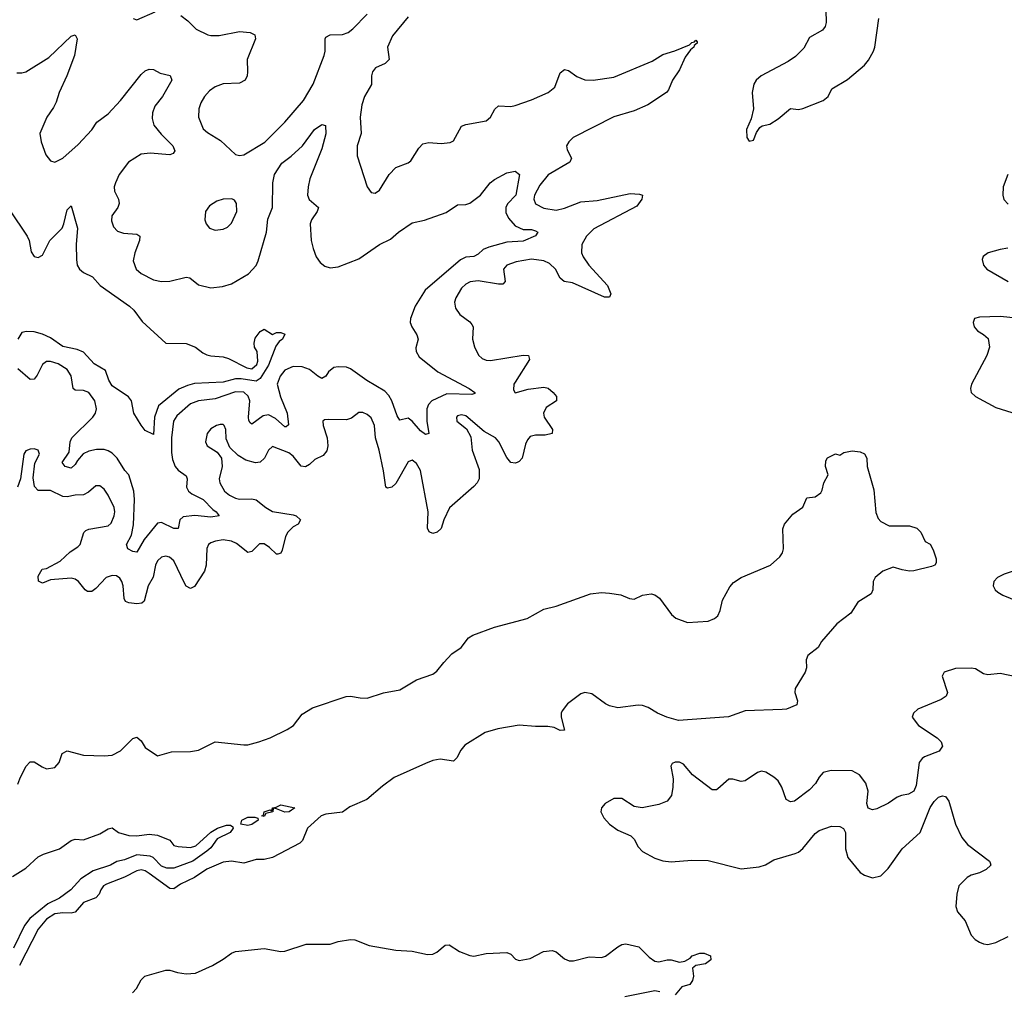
# Model space of a CAD drawing. Header units: inches. Extents: x 2001573 to 2220545, y 644482 to 846830.
# Tile 45 of 256: x 2031540 to 2036331, y 680877 to 685603. Entities that reach past the tile are written whole.
import ezdxf

# ---------------------------------------------------------------- set-up
doc = ezdxf.new("R2010")
doc.units = ezdxf.units.IN
doc.header["$MEASUREMENT"] = 0
doc.layers.add('C0638', color=7, linetype='Continuous')

msp = doc.modelspace()

# ---------------------------------------------------------------- linework, layer by layer
at = {"layer": 'C0638', "color": 5}
for points, elevation in [([(2035463.2, 685650), (2035464.7, 685590), (2035459.6, 685570), (2035446.9, 685553.1), (2035383.1, 685516.9), (2035355.1, 685465), (2035314.8, 685425.2), (2035279.4, 685400.6), (2035148.5, 685330), (2035123.1, 685310), (2035111.8, 685290), (2035104, 685250), (2035110.4, 685169.6), (2035098.4, 685121.6), (2035076, 685070), (2035078, 685030), (2035090, 685012), (2035110, 685018), (2035125.2, 685054.8), (2035140.9, 685079.1), (2035152.9, 685087.1), (2035190, 685094.8), (2035230, 685120.7), (2035290, 685170.7), (2035330, 685166.8), (2035350, 685170.7), (2035450, 685210.3), (2035473.6, 685230), (2035492.1, 685267.9), (2035567.9, 685312.1), (2035650, 685382), (2035670, 685407.3), (2035695.1, 685450), (2035701.6, 685470), (2035719.7, 685610)], 320), ([(2033430, 685617.4), (2033354.3, 685525.7), (2033328.7, 685470), (2033337.2, 685410), (2033318.4, 685390), (2033271.5, 685370), (2033256.6, 685350), (2033250.9, 685330), (2033251.3, 685288.7), (2033216.8, 685230), (2033205.3, 685190), (2033195.7, 685130), (2033201.2, 685050), (2033182.4, 684990), (2033181.1, 684941.1), (2033230.3, 684790.4), (2033250, 684762.8), (2033270, 684759.1), (2033290, 684773.4), (2033336.9, 684850), (2033370, 684884.9), (2033430, 684907), (2033443.3, 684916.7), (2033482.2, 684977.8), (2033501, 684999), (2033530, 685006.7), (2033590, 685002), (2033634.1, 685005.8), (2033650, 685013.4), (2033690, 685084.9), (2033710, 685093.1), (2033810, 685111.3), (2033830, 685128.9), (2033851.2, 685168.8), (2033870, 685185), (2033930, 685181.7), (2033950, 685185.7), (2034030, 685213.2), (2034111.5, 685250), (2034144.1, 685275.9), (2034170, 685344.4), (2034190, 685360.8), (2034210, 685355.9), (2034250, 685327.2), (2034290, 685311.1), (2034330, 685309.4), (2034430, 685323.6), (2034617.7, 685402.3), (2034670, 685434.9), (2034727.9, 685452.1), (2034798.3, 685481.7), (2034810, 685492.7), (2034823.7, 685496.3), (2034830, 685504.7), (2034836.3, 685496.3), (2034836.3, 685490), (2034821.3, 685478.7), (2034819.3, 685470), (2034803.8, 685456.2), (2034778.7, 685421.3), (2034750, 685359.2), (2034716.8, 685310), (2034697.3, 685262.7), (2034687.4, 685250), (2034596.1, 685190), (2034530, 685159.9), (2034430, 685131.7), (2034233.2, 685030), (2034211.6, 685010), (2034200.9, 684990), (2034202.9, 684970), (2034224.7, 684930), (2034217.3, 684910), (2034111.1, 684848.9), (2034070, 684799.3), (2034044.2, 684750), (2034041.3, 684730), (2034050, 684707.2), (2034090, 684686.4), (2034150, 684677.2), (2034190, 684686.6), (2034270, 684717.4), (2034350, 684724.4), (2034510, 684757.2), (2034555.2, 684755.2), (2034570.3, 684750.3), (2034567, 684730), (2034543.2, 684696.8), (2034334, 684586), (2034298.4, 684550), (2034274.6, 684510), (2034273.5, 684470), (2034281.8, 684450), (2034309.3, 684409.3), (2034399.4, 684310), (2034416.5, 684270), (2034410, 684254), (2034386.1, 684253.9), (2034230, 684322.8), (2034189.4, 684329.4), (2034170, 684345.3), (2034146.6, 684390), (2034117.3, 684417.3), (2034090, 684430.4), (2034030, 684438.5), (2033954.8, 684425.2), (2033910, 684409.8), (2033894.2, 684390), (2033902.3, 684330), (2033890, 684317.1), (2033870, 684316.5), (2033770, 684332.4), (2033732.2, 684327.8), (2033710, 684316.3), (2033690, 684297.1), (2033661.5, 684250), (2033654.7, 684230), (2033659.7, 684199.7), (2033681.3, 684170), (2033730, 684134), (2033740.2, 684120.2), (2033745.5, 684110), (2033743.2, 684050), (2033752, 684012), (2033771.6, 683971.6), (2033790, 683954.7), (2033810, 683946.7), (2033830, 683945.5), (2033990, 683972.1), (2034016.3, 683970), (2034020.2, 683950), (2033950, 683840.9), (2033944.6, 683830), (2033943.1, 683803.1), (2033950, 683788.8), (2034014.2, 683805.8), (2034090, 683815.6), (2034111.6, 683811.6), (2034134.9, 683790), (2034152, 683770), (2034152, 683750), (2034102.3, 683717.7), (2034088, 683690), (2034091.8, 683670), (2034132, 683610), (2034130.3, 683590), (2034097.3, 683582.7), (2034050, 683582.5), (2034024.2, 683575.8), (2034010, 683559.6), (2034000.9, 683539.1), (2033985.5, 683470), (2033970, 683453.5), (2033960.7, 683450), (2033950, 683446.6), (2033930, 683449.7), (2033910, 683473), (2033870.7, 683550), (2033854.8, 683570), (2033799.8, 683599.8), (2033710, 683676.4), (2033690, 683682), (2033670, 683675.6), (2033664.9, 683670), (2033666.7, 683650), (2033713.3, 683613.3), (2033734.7, 683574.7), (2033740.9, 683510), (2033775.6, 683415.6), (2033775.8, 683370), (2033765.8, 683350), (2033750, 683333.3), (2033631.6, 683228.4), (2033603.2, 683170), (2033591.3, 683128.7), (2033571.8, 683110), (2033550, 683104.4), (2033531.8, 683111.9), (2033524.2, 683130), (2033528.1, 683210), (2033489.5, 683410.5), (2033470, 683444.2), (2033450, 683460.5), (2033430, 683453), (2033370, 683347.7), (2033350, 683329.8), (2033330, 683323.9), (2033321.3, 683330), (2033310.5, 683409.5), (2033288.8, 683510), (2033270.9, 683570), (2033266.3, 683630), (2033250, 683666.3), (2033230, 683683.5), (2033210, 683693), (2033190, 683693.3), (2033154.5, 683665.5), (2033130, 683657.3), (2033040.7, 683659.3), (2033023.6, 683656.4), (2033015.5, 683650), (2033016, 683630), (2033035.9, 683570), (2033038.4, 683530), (2033034.3, 683505.7), (2033016.7, 683483.3), (2032976.3, 683463.7), (2032950, 683439.9), (2032930, 683428.7), (2032910, 683431.4), (2032870, 683480.7), (2032850, 683496.5), (2032770, 683527.2), (2032750.1, 683509.9), (2032730.8, 683470), (2032710, 683451.2), (2032687.5, 683447.5), (2032640.6, 683460.6), (2032603.1, 683483.1), (2032562.3, 683522.3), (2032544.5, 683564.5), (2032542.3, 683610), (2032535.1, 683630), (2032530, 683634.3), (2032514.8, 683634.7), (2032497.3, 683630), (2032470, 683612.6), (2032451.8, 683590), (2032443.6, 683550), (2032452.2, 683530), (2032499.8, 683499.8), (2032522.4, 683470), (2032524.3, 683430), (2032510.2, 683370), (2032512.9, 683350), (2032536.9, 683310), (2032561.3, 683290), (2032590, 683275.9), (2032610, 683270.8), (2032670, 683272.1), (2032690, 683267.9), (2032737.3, 683230), (2032770, 683211.6), (2032870, 683195.1), (2032884.2, 683190), (2032905.7, 683170), (2032894.4, 683150), (2032870, 683135.9), (2032844.1, 683110), (2032832.6, 683090), (2032817.1, 683022.9), (2032810, 683008.3), (2032796, 683003.9), (2032790, 683002.7), (2032755.8, 683035.8), (2032730, 683053.8), (2032706.2, 683053.8), (2032670, 683016.8), (2032650, 683010.8), (2032594.6, 683054.6), (2032570, 683066.5), (2032530, 683072.4), (2032492.8, 683067.1), (2032470, 683058.8), (2032459, 683050), (2032449.5, 683030.5), (2032447.5, 682950), (2032439.3, 682920.7), (2032390, 682846.4), (2032370, 682835.6), (2032350, 682848.3), (2032341.8, 682861.8), (2032290, 682970.8), (2032269.1, 682989.1), (2032250, 682993.4), (2032230, 682988.8), (2032210, 682970.8), (2032199.8, 682950), (2032188.5, 682891.4), (2032164, 682850), (2032145.4, 682774.6), (2032134.3, 682765.7), (2032110, 682762), (2032070, 682765.9), (2032053.9, 682773.9), (2032048.5, 682788.5), (2032042.9, 682850), (2032036, 682870), (2032026.3, 682886.3), (2032010, 682897.4), (2031990, 682899.9), (2031959.6, 682890), (2031910, 682836.2), (2031890, 682821.4), (2031870, 682822.3), (2031857.6, 682830), (2031825.8, 682870), (2031810, 682881.3), (2031790, 682886.2), (2031690, 682879), (2031650, 682861.7), (2031631.4, 682871.4), (2031630, 682896), (2031649.6, 682930), (2031670, 682934), (2031736.4, 682970), (2031785, 683015), (2031821.7, 683038.3), (2031833.3, 683050), (2031852, 683108), (2031862, 683118), (2031875.6, 683124.4), (2031970, 683140.7), (2031985.4, 683154.6), (2031999.8, 683190), (2032003.1, 683210), (2031999.8, 683230), (2031969.8, 683290), (2031950, 683318.9), (2031930, 683335.6), (2031910, 683336), (2031875.1, 683304.9), (2031850, 683292.1), (2031810, 683291.2), (2031770, 683283), (2031750, 683284.6), (2031690, 683312.5), (2031630, 683313.5), (2031612.3, 683332.3), (2031604.5, 683375.5), (2031614, 683446), (2031636.2, 683490), (2031629.3, 683509.3), (2031610, 683515.1), (2031590, 683514.5), (2031570, 683506), (2031560.4, 683490), (2031542.8, 683370), (2031529.2, 683330)], 280), ([(2032092, 685610), (2032110, 685602.8), (2032198.2, 685641.8)], 280), ([(2032323.2, 685623.2), (2032358.2, 685598.2), (2032398.2, 685558.2), (2032454.8, 685530), (2032470, 685526), (2032510, 685526.5), (2032610, 685545.4), (2032661.1, 685541.1), (2032683.8, 685530), (2032687.4, 685510), (2032645.8, 685410), (2032648.2, 685350), (2032646, 685330), (2032636.5, 685310), (2032610, 685295), (2032530, 685290.7), (2032490, 685277.6), (2032462.7, 685257.3), (2032438.6, 685230), (2032421, 685199), (2032411, 685170), (2032409.5, 685129.5), (2032432.5, 685072.5), (2032454, 685054), (2032516.2, 685016.2), (2032590, 684948.5), (2032610, 684942.4), (2032630, 684946.7), (2032732, 685008), (2032830, 685104.5), (2032920.8, 685210), (2032968.2, 685290), (2033021, 685430), (2033026.1, 685450), (2033025.6, 685510), (2033030, 685519.3), (2033049.8, 685530.2), (2033110, 685532), (2033138.6, 685541.4), (2033161.2, 685558.8), (2033230, 685630.2)], 280), ([(2031524.9, 685344.9), (2031550, 685344.3), (2031570, 685350.2), (2031680.9, 685419.1), (2031790, 685522.6), (2031810.3, 685530.3), (2031819.5, 685510), (2031805.8, 685430), (2031768.6, 685330), (2031732.2, 685250), (2031717.2, 685202.8), (2031704.2, 685175.8), (2031671.4, 685130), (2031638.3, 685050), (2031643.6, 685010), (2031666.3, 684946.3), (2031690, 684917.3), (2031710, 684910.6), (2031750, 684930.5), (2031824, 684996), (2031890, 685067.2), (2031915.3, 685104.7), (2031970, 685145.7), (2032030, 685210.3), (2032130, 685337), (2032150, 685354.9), (2032170, 685363.1), (2032190, 685361.6), (2032223.4, 685343.4), (2032271.4, 685331.4), (2032280.3, 685310), (2032234.2, 685230), (2032197.6, 685182.4), (2032186, 685150), (2032183.5, 685123.5), (2032192.4, 685090), (2032227.3, 685047.3), (2032284.9, 684990), (2032294, 684966), (2032287.1, 684952.9), (2032270, 684946.6), (2032175, 684955), (2032130.1, 684949.9), (2032069.2, 684910), (2032024.1, 684850), (2032005, 684810), (2031999.8, 684790), (2032001.2, 684770), (2032020.2, 684730), (2032023.8, 684710), (2032016.9, 684690), (2031987.9, 684650), (2031985.7, 684625.7), (2031995.9, 684595.9), (2032014.8, 684574.8), (2032044.6, 684564.6), (2032110, 684560.3), (2032123.7, 684550), (2032123.2, 684530), (2032099.4, 684470), (2032091, 684430), (2032106.2, 684390), (2032130, 684368.1), (2032190, 684337.2), (2032230, 684329.3), (2032270, 684332), (2032350, 684351.1), (2032368.2, 684348.2), (2032410, 684313.1), (2032470, 684299.6), (2032526.1, 684306.1), (2032570, 684318.5), (2032653, 684367), (2032690, 684407.4), (2032700.6, 684430), (2032740.7, 684570), (2032746.9, 684633.1), (2032769.9, 684690), (2032771.2, 684810), (2032780.2, 684850), (2032814.4, 684905.6), (2032860.3, 684939.6), (2032915.4, 684990), (2032974.3, 685070), (2033010, 685092.9), (2033028, 685088), (2033030, 685049), (2033010, 684976), (2032951.9, 684830), (2032943, 684790), (2032940.2, 684750), (2032948.1, 684728.1), (2032993.4, 684690), (2032987.7, 684670), (2032960.2, 684630), (2032952.4, 684610), (2032957.2, 684530), (2032967.1, 684490), (2032982.7, 684450), (2033002, 684422), (2033024.3, 684404.3), (2033050, 684396.5), (2033090, 684401.8), (2033190, 684439.7), (2033290, 684510.2), (2033344, 684536), (2033382.6, 684570), (2033450, 684615.5), (2033510, 684627.6), (2033614.4, 684665.6), (2033670, 684702.4), (2033710, 684704.2), (2033730, 684710.3), (2033782.4, 684750), (2033829.6, 684810), (2033850, 684825.5), (2033910, 684858), (2033950, 684867.3), (2033971.6, 684850), (2033954, 684750), (2033913, 684707), (2033904.7, 684690), (2033904.9, 684664.9), (2033917.5, 684637.5), (2033950, 684600.2), (2033990, 684583.2), (2034030, 684582.8), (2034050, 684576.5), (2034061.6, 684570), (2034050, 684552.7), (2033990, 684526.7), (2033910, 684520.5), (2033823.1, 684496.9), (2033794.7, 684485.3), (2033770, 684462.7), (2033750, 684451.6), (2033710, 684447.8), (2033684, 684436), (2033512.9, 684287.1), (2033464.3, 684210), (2033442, 684150), (2033440.2, 684130), (2033447.2, 684110), (2033472.9, 684070), (2033478, 684050), (2033466.9, 684006.9), (2033468.4, 683990), (2033482.9, 683962.9), (2033573.7, 683890), (2033727.3, 683810), (2033754.4, 683790), (2033754.2, 683785.8), (2033739.5, 683780.5), (2033617.4, 683782.6), (2033544.9, 683750), (2033528.3, 683731.7), (2033521.1, 683710), (2033521.6, 683650), (2033530.2, 683589.8), (2033514.1, 683585.9), (2033490, 683603.8), (2033450, 683649.8), (2033430, 683664.7), (2033390, 683655.1), (2033377, 683677), (2033350, 683749.8), (2033335.2, 683775.2), (2033316.1, 683796.1), (2033228.5, 683848.5), (2033150, 683905.7), (2033130, 683912.5), (2033090, 683915.1), (2033068.8, 683911.2), (2033042.2, 683890), (2033030, 683869.6), (2033010, 683858.5), (2032990, 683868.9), (2032950, 683901.8), (2032914.6, 683914.6), (2032870, 683916.9), (2032830, 683899.1), (2032806.4, 683870), (2032792.5, 683830), (2032809.2, 683769.2), (2032841.1, 683690), (2032847.5, 683632.5), (2032837, 683623), (2032830, 683622.4), (2032783.7, 683663.7), (2032750, 683681.9), (2032723.8, 683676.2), (2032670, 683635.8), (2032661.6, 683641.7), (2032654.3, 683654.3), (2032652.5, 683670), (2032658.8, 683750), (2032652.1, 683772.1), (2032630, 683791.6), (2032590, 683793), (2032490, 683758.7), (2032410, 683749.9), (2032370, 683735.4), (2032303.7, 683676.3), (2032287.6, 683650), (2032277.5, 683570), (2032277.9, 683497.9), (2032283.7, 683463.7), (2032296, 683430), (2032310, 683411.3), (2032350, 683383.8), (2032355, 683370), (2032351.5, 683330), (2032360.5, 683310), (2032376.9, 683296.9), (2032433, 683270), (2032480.1, 683220.1), (2032495.6, 683210), (2032510.4, 683190), (2032470, 683184.1), (2032391.9, 683191.9), (2032334.7, 683185.3), (2032318.9, 683170), (2032310, 683127.8), (2032290, 683128.8), (2032230, 683157.8), (2032210, 683153.5), (2032145.2, 683074.8), (2032110, 683012.8), (2032090, 683015.6), (2032066.3, 683030), (2032059.8, 683050), (2032084.1, 683095.9), (2032094, 683146), (2032098.8, 683270), (2032094.8, 683310), (2032071.1, 683390), (2032050.8, 683410.8), (2032013.8, 683470), (2031990, 683494.2), (2031970, 683506.8), (2031950, 683512.8), (2031912.6, 683512.6), (2031875.2, 683504.8), (2031848.2, 683491.8), (2031820.6, 683459.4), (2031810, 683439.7), (2031790, 683422), (2031760.5, 683430), (2031746.8, 683450), (2031779.6, 683500.4), (2031785.2, 683550), (2031792.5, 683570), (2031895.9, 683670), (2031908.3, 683690), (2031912.9, 683710), (2031905.2, 683750), (2031875.3, 683790), (2031850, 683799.5), (2031810, 683801.1), (2031800.3, 683810), (2031790.3, 683870.3), (2031770, 683901.3), (2031726.6, 683930), (2031690, 683940.5), (2031670, 683940.2), (2031650, 683925.4), (2031625.2, 683874.8), (2031610, 683854.2), (2031590, 683853.8), (2031530, 683904.8)], 260), ([(2036348.6, 684850), (2036326, 684790), (2036323, 684750), (2036329.2, 684729.2), (2036350, 684705.7)], 320), ([(2031490, 684678.4), (2031576.5, 684550), (2031585.3, 684530), (2031594.6, 684474.6), (2031610, 684450.8), (2031630, 684446.7), (2031650, 684457.3), (2031685.7, 684530), (2031745.7, 684590), (2031755.1, 684610), (2031770, 684678.8), (2031790, 684697.3), (2031821.6, 684590), (2031814.8, 684510), (2031816.1, 684436.1), (2031819.7, 684410), (2031830, 684390.4), (2031850, 684372.9), (2031893.1, 684353.1), (2031930.4, 684310), (2032073.7, 684210), (2032094.6, 684190), (2032134.8, 684134.8), (2032250, 684030.6), (2032350, 684028.7), (2032394.8, 684010), (2032430, 683983), (2032450, 683973.4), (2032470, 683968), (2032530, 683964), (2032555.5, 683955.5), (2032644.7, 683910), (2032670, 683905.5), (2032693.3, 683926.7), (2032698, 683942), (2032695.1, 683990), (2032682.7, 684010), (2032680.9, 684030), (2032685.3, 684054.7), (2032710, 684086), (2032730, 684098), (2032770, 684072), (2032790, 684082), (2032810, 684082), (2032830, 684074), (2032818, 684050), (2032801.6, 684038.4), (2032785.5, 684014.5), (2032750, 683923.5), (2032710, 683858.3), (2032690, 683844.5), (2032616.6, 683856.6), (2032590, 683856.7), (2032530, 683840.6), (2032390, 683833.3), (2032355.5, 683824.5), (2032313.9, 683806.2), (2032214.4, 683725.6), (2032195.3, 683670), (2032190, 683586), (2032150, 683605.1), (2032131, 683631), (2032094.7, 683690), (2032082.9, 683750), (2032069.4, 683769.4), (2031990, 683822.5), (2031973.7, 683850), (2031956.4, 683896.4), (2031902, 683930), (2031850, 683985.6), (2031819.4, 683999.4), (2031750, 684013.6), (2031690, 684056.5), (2031650, 684074), (2031610, 684084.6), (2031572.9, 684087.1), (2031550, 684081.7), (2031530.1, 684049.9)], 240), ([(2036348.3, 684491.7), (2036310, 684485.9), (2036252.4, 684470), (2036227.9, 684452.1), (2036223.9, 684436.1), (2036230.3, 684410), (2036246.7, 684390), (2036350.2, 684330)], 320), ([(2036390, 684150.8), (2036310, 684159.8), (2036210, 684156.3), (2036186, 684150), (2036179.1, 684130), (2036184.9, 684110), (2036200.7, 684090), (2036230, 684072.7), (2036252.1, 684052.1), (2036259.2, 684010), (2036246.4, 683970), (2036172, 683830), (2036166.7, 683810), (2036170.4, 683790.4), (2036190.8, 683770), (2036290, 683717.6), (2036450, 683667)], 320), ([(2031530, 681884.7), (2031540.5, 681910), (2031569.8, 681970.2), (2031590, 681993), (2031610, 681993), (2031648.2, 681968.1), (2031670, 681959.5), (2031710, 681964.9), (2031730.9, 681989.1), (2031746, 682034), (2031770, 682046.7), (2031850, 682025.4), (2031950, 682021.5), (2031990, 682025.3), (2032030, 682047.2), (2032090, 682106), (2032110, 682113), (2032130, 682094.8), (2032150, 682063), (2032210, 682023), (2032278.3, 682041.7), (2032370, 682043.8), (2032410, 682050.4), (2032490, 682090.4), (2032630, 682075.6), (2032650, 682076.1), (2032703.7, 682090), (2032758.4, 682110), (2032840.7, 682150), (2032871.2, 682170), (2032914.4, 682225.6), (2032964.9, 682255.1), (2033128.5, 682311.4), (2033150, 682313.1), (2033195.9, 682304.1), (2033230, 682303.1), (2033310, 682328), (2033390, 682343.7), (2033470, 682391.7), (2033550, 682420.3), (2033570, 682434.4), (2033602.8, 682477.1), (2033642.3, 682517.8), (2033687.6, 682550), (2033723.1, 682596.9), (2033745.2, 682610), (2033850, 682648.7), (2034008.7, 682690), (2034090, 682735.5), (2034150, 682750.8), (2034318, 682810), (2034370, 682817.1), (2034410, 682813), (2034465.2, 682805.2), (2034507, 682787), (2034530, 682784.4), (2034570, 682803.8), (2034612, 682810), (2034630, 682805.5), (2034653.4, 682790), (2034710.8, 682710), (2034732.5, 682692.5), (2034790, 682670.6), (2034890, 682677.1), (2034921.2, 682690), (2034936.6, 682703.4), (2034947.8, 682730), (2034959.5, 682780.4), (2034996, 682844), (2035013.9, 682866.1), (2035049.9, 682890.1), (2035192.7, 682950), (2035238, 682990), (2035252.3, 683010), (2035257.2, 683030), (2035252.9, 683127.1), (2035261.2, 683150), (2035301.5, 683198.5), (2035350, 683232), (2035370, 683278), (2035410, 683282.8), (2035438, 683302), (2035445.4, 683314.6), (2035452.7, 683350), (2035473.2, 683390), (2035460.9, 683430), (2035462, 683458), (2035470, 683472), (2035510, 683492), (2035530, 683484.7), (2035550, 683497.3), (2035590, 683505.5), (2035630, 683502), (2035650, 683490.8), (2035662, 683470), (2035664, 683430), (2035696.3, 683316.3), (2035706.5, 683206.5), (2035716.7, 683176.7), (2035730, 683161.6), (2035770, 683142), (2035870, 683142), (2035904.7, 683130), (2035924.7, 683110), (2035945.4, 683065.4), (2035970, 683051.3), (2035985.2, 683025.2), (2035999.9, 682979.9), (2035999, 682961), (2035993, 682950), (2035976.9, 682943.1), (2035890, 682922.4), (2035870, 682920.5), (2035833.3, 682926.7), (2035790, 682939.7), (2035740, 682920), (2035702, 682890), (2035692.2, 682870), (2035690.4, 682829.6), (2035682.8, 682810), (2035618.8, 682770), (2035583.9, 682716.1), (2035515.6, 682664.4), (2035442, 682578), (2035424.4, 682550), (2035375.6, 682510), (2035366.3, 682490), (2035367.7, 682450), (2035362, 682430), (2035314, 682350), (2035312.2, 682330), (2035324.9, 682290), (2035321, 682270), (2035270.6, 682250), (2035250, 682246.9), (2035070, 682242), (2034988.6, 682211.4), (2034745.6, 682194.4), (2034688.9, 682210), (2034644.1, 682230), (2034597.9, 682257.9), (2034570, 682267.7), (2034549.4, 682269.4), (2034450, 682255.2), (2034410, 682264.8), (2034390, 682274.7), (2034324.1, 682324.1), (2034290, 682330.3), (2034270, 682324.6), (2034205.6, 682274.5), (2034179.1, 682240.9), (2034174.5, 682230), (2034175.1, 682210), (2034190, 682147), (2034170, 682146), (2034139.9, 682159.9), (2034110, 682165.8), (2034050, 682164.3), (2033970, 682172.2), (2033866.4, 682153.6), (2033805, 682135), (2033706.4, 682073.6), (2033686.3, 682050), (2033666.8, 682013.2), (2033650, 681997.1), (2033585.9, 682005.9), (2033550, 681999.1), (2033515, 681985), (2033362.5, 681917.5), (2033304.5, 681875.5), (2033229.6, 681810), (2033145.4, 681774.6), (2033110, 681748), (2033030, 681738.7), (2033006.1, 681730), (2032940.6, 681670), (2032915.1, 681610), (2032902.3, 681597.7), (2032770, 681527.3), (2032730, 681517.9), (2032690, 681517.6), (2032630, 681500.5), (2032570, 681509.9), (2032530, 681504.9), (2032449.8, 681470.2), (2032390.3, 681429.7), (2032321.6, 681398.4), (2032290, 681374.7), (2032270, 681377), (2032170, 681450), (2032150, 681462.7), (2032130, 681467.6), (2032110, 681462.9), (2032050, 681431.4), (2031962.1, 681397.9), (2031947.5, 681390), (2031933.6, 681370), (2031926.7, 681350), (2031910, 681331.4), (2031850.5, 681309.5), (2031810, 681262.4), (2031790, 681257.4), (2031750, 681259.3), (2031710, 681253.3), (2031670, 681226.9), (2031630, 681178.4), (2031538.3, 681001.7)], 280), ([(2036438.9, 682941.1), (2036330, 682906.3), (2036297.4, 682890), (2036280.2, 682870), (2036276.9, 682850), (2036285.7, 682830), (2036298.8, 682818.8), (2036323.2, 682803.2), (2036395, 682775)], 320), ([(2036436.1, 682396.1), (2036310, 682422.6), (2036250, 682416.2), (2036230, 682421.2), (2036190, 682444.9), (2036170, 682448), (2036092.8, 682447.2), (2036038.8, 682430), (2036028.5, 682410), (2036054.9, 682330), (2036048.1, 682311.9), (2036024.3, 682295.7), (2035910, 682249.8), (2035888.3, 682230), (2035882.3, 682210), (2035914, 682170), (2036004.7, 682110), (2036023.1, 682090), (2036030.4, 682070), (2036014.6, 682045.4), (2035943.2, 682016.8), (2035931.8, 682010), (2035917.3, 681990), (2035901.8, 681878.2), (2035890, 681849.6), (2035864.8, 681835.2), (2035830, 681829.8), (2035810, 681820.9), (2035767.9, 681792.1), (2035710, 681763.8), (2035690, 681760.4), (2035667.7, 681767.7), (2035661.4, 681790), (2035668.9, 681850), (2035657.4, 681890), (2035625.7, 681930), (2035590, 681948.8), (2035488.4, 681951.6), (2035450, 681942), (2035430, 681918.4), (2035412.8, 681887.2), (2035383.7, 681856.3), (2035310, 681802.4), (2035290, 681798), (2035269.8, 681810), (2035248.9, 681870), (2035230, 681901), (2035210, 681918.9), (2035170, 681943.1), (2035150, 681947.6), (2035130, 681942), (2035070, 681900.2), (2035050, 681897.4), (2035010, 681909.1), (2034990, 681908.3), (2034937.6, 681862.4), (2034930, 681857.6), (2034910, 681856.8), (2034813.6, 681930), (2034770, 681982.4), (2034750, 681992.2), (2034730, 681992.2), (2034714.4, 681985.6), (2034707.4, 681972.6), (2034718.8, 681910), (2034718.5, 681870), (2034711.9, 681830), (2034690, 681801.4), (2034650, 681786), (2034568.6, 681768.6), (2034530, 681775.1), (2034470, 681815.1), (2034430, 681815.1), (2034388.2, 681790), (2034370.5, 681770), (2034368, 681750), (2034381.4, 681721.4), (2034410.5, 681690), (2034450, 681660.4), (2034513.8, 681633.8), (2034530, 681616.3), (2034550, 681579.1), (2034570, 681557.1), (2034630, 681524), (2034670, 681511.5), (2034710, 681506), (2034810, 681514.2), (2034890, 681512.7), (2035050, 681472.8), (2035138.5, 681481.5), (2035168.2, 681491.8), (2035210, 681516.5), (2035313.5, 681546.5), (2035330, 681554.4), (2035350, 681572.2), (2035410, 681644.2), (2035430, 681659.6), (2035490, 681680.3), (2035530, 681678.7), (2035548.8, 681668.8), (2035558.4, 681650), (2035557.7, 681570), (2035570, 681528), (2035630, 681455.5), (2035650, 681442), (2035690, 681428), (2035730, 681438), (2035766.3, 681473.7), (2035834, 681570), (2035922.3, 681650), (2035970, 681770.7), (2035990, 681800.7), (2036010, 681820.5), (2036030, 681827.7), (2036044.5, 681824.5), (2036061.6, 681801.6), (2036093.7, 681690), (2036124.3, 681624.3), (2036151.7, 681591.7), (2036258.8, 681510), (2036262, 681502), (2036264.9, 681490), (2036242, 681470), (2036210, 681452.8), (2036170, 681441.7), (2036150, 681431.1), (2036110.4, 681390), (2036099.5, 681350), (2036094.4, 681290), (2036103, 681263), (2036139.9, 681219.9), (2036170.4, 681150), (2036189.1, 681129.1), (2036210, 681115.8), (2036230, 681107), (2036250, 681104.9), (2036290, 681114.9), (2036350, 681143.1)], 320), ([(2031504.9, 681435.1), (2031570, 681475.3), (2031630, 681530.3), (2031656.1, 681543.9), (2031734, 681570), (2031790, 681610.4), (2031810, 681616.4), (2031850, 681614.4), (2031930, 681643.1), (2031970, 681667.3), (2031990, 681671.3), (2032021, 681650), (2032070, 681635.5), (2032110, 681633), (2032170, 681641.3), (2032210, 681637.1), (2032270, 681611.3), (2032290, 681586.8), (2032310, 681580.7), (2032370, 681576.4), (2032396, 681584), (2032469, 681651), (2032502.9, 681670), (2032545.5, 681685.5), (2032565.2, 681685.2), (2032577.1, 681677.1), (2032579.1, 681670), (2032563.1, 681650), (2032501.2, 681618.8), (2032470, 681575.4), (2032450, 681558.2), (2032381.7, 681510), (2032290, 681476.3), (2032255.3, 681475.3), (2032230, 681484.9), (2032188.4, 681528.4), (2032174.6, 681534.6), (2032110, 681540.2), (2032050, 681516.8), (2032011.9, 681508.1), (2031980.7, 681490), (2031897.2, 681462.9), (2031836.3, 681423.7), (2031788.7, 681370), (2031732.6, 681330), (2031677.3, 681302.7), (2031589, 681231), (2031562.3, 681197.7), (2031510, 681086)], 260), ([(2032088.7, 680870), (2032108.2, 680890), (2032130, 680932.2), (2032149.2, 680950.8), (2032250, 680979.3), (2032270, 680979.3), (2032307.6, 680967.6), (2032350, 680961.6), (2032395.4, 680964.6), (2032477.2, 681002.9), (2032530, 681032.4), (2032570, 681062.9), (2032590, 681071.1), (2032730, 681084.5), (2032810.3, 681070.3), (2032830, 681072.4), (2032933.8, 681106.2), (2033050, 681106.2), (2033090, 681119.7), (2033150, 681129.1), (2033170, 681127.6), (2033240, 681099.9), (2033370, 681077.2), (2033450, 681071.4), (2033523.9, 681056.1), (2033550, 681058), (2033570, 681066.9), (2033610, 681100.8), (2033630, 681102.8), (2033679.3, 681070), (2033730.8, 681050.8), (2033750, 681047.8), (2033810, 681061), (2033910, 681066), (2033930, 681057.6), (2033952.5, 681032.5), (2033970, 681026.2), (2034023.4, 681036.6), (2034089.3, 681070), (2034130, 681075.3), (2034150, 681068), (2034190, 681034.9), (2034214.2, 681025.8), (2034235.3, 681024.7), (2034310, 681043.7), (2034370, 681041.1), (2034390, 681047.2), (2034450, 681093.7), (2034470, 681104.1), (2034490, 681108.1), (2034553.2, 681093.2), (2034602.7, 681042.7), (2034630, 681023), (2034650, 681020.5), (2034690, 681030.4), (2034710, 681030.4), (2034750, 681018.8), (2034776, 681024), (2034802, 681038), (2034812.3, 681050), (2034850, 681062.2), (2034870, 681062.4), (2034902, 681050), (2034903, 681030), (2034876.3, 681010), (2034830, 681002), (2034814, 680990), (2034818.4, 680950), (2034814.4, 680930), (2034800.5, 680910), (2034761.3, 680898.7), (2034730, 680860.4)], 280), ([(2034654.7, 680874.7), (2034630, 680879.8), (2034484.7, 680850)], 280)]:
    msp.add_lwpolyline(points, dxfattribs=dict(at, elevation=elevation))
for points, elevation in [([(2032571.5, 684731.5), (2032530, 684731.2), (2032498.9, 684721.1), (2032462.6, 684697.4), (2032443, 684670), (2032440.5, 684630), (2032447.7, 684610), (2032464, 684590), (2032490, 684580.4), (2032530, 684584.4), (2032550, 684594.9), (2032570, 684613.4), (2032596.3, 684670), (2032594.5, 684710), (2032584.8, 684724.8)], 280), ([(2032830, 681748.7), (2032790, 681765.2), (2032772.7, 681767.3), (2032771, 681750), (2032738, 681742), (2032730, 681727), (2032718, 681730), (2032726, 681734), (2032730, 681750.4), (2032758.8, 681758.8), (2032766, 681754), (2032769, 681770), (2032787.6, 681772.4), (2032810, 681784), (2032878.8, 681770), (2032851.3, 681750)], 260), ([(2032650, 681684), (2032615.3, 681690), (2032620.9, 681710), (2032650, 681723.7), (2032684.5, 681724.5), (2032698.5, 681718.5), (2032700.7, 681710), (2032670, 681688.3)], 260)]:
    msp.add_lwpolyline(points, close=True, dxfattribs=dict(at, elevation=elevation))

doc.saveas('drawing.dxf')
